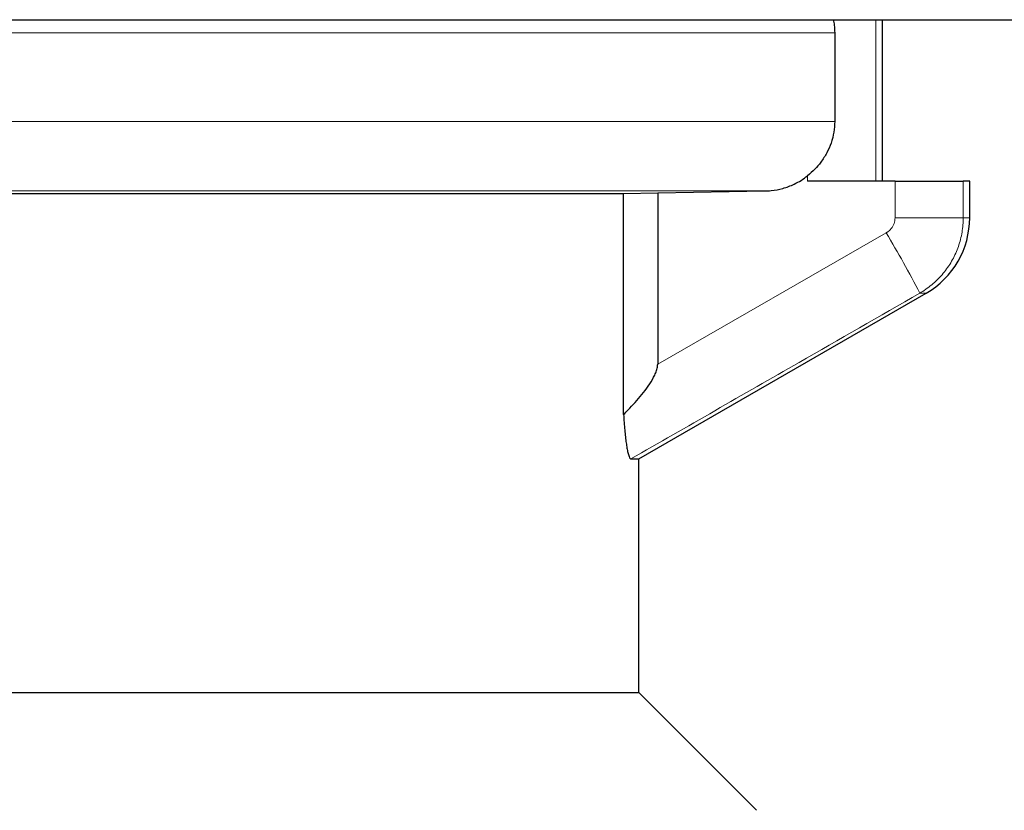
# Model space of a CAD drawing. Header units: millimetres. Extents: x 8 to 735, y 12 to 450.
# Tile 62 of 67: x 661.6 to 667.26, y 345.49 to 350.04. Entities that reach past the tile are written whole.
import ezdxf

# ---------------------------------------------------------------- set-up
doc = ezdxf.new("R2010")
doc.units = ezdxf.units.MM

msp = doc.modelspace()

# ---------------------------------------------------------------- linework, layer by layer
at = {"color": 7, "linetype": 'Continuous', "lineweight": 30}
for p, q in [((642.2766, 350.0364), (669.8405, 350.0364)), ((666.5586, 349.1094), (666.5586, 350.0364)), ((666.2831, 349.96), (666.2831, 349.4521)), ((666.6298, 349.1094), (666.1272, 349.1094)), ((666.6298, 349.1094), (667.0214, 349.1094)), ((667.0586, 349.1094), (667.0214, 349.1094)), ((667.0586, 348.8981), (667.0586, 349.1094)), ((665.266, 349.0415), (665.8821, 349.0522)), ((657.3526, 349.0381), (665.07, 349.0381)), ((665.07, 349.0381), (665.266, 349.0415)), ((665.07, 347.7674), (665.07, 349.0381)), ((665.266, 349.0415), (665.266, 348.0573)), ((665.1586, 347.5125), (666.8086, 348.4651)), ((665.1119, 347.5125), (665.1586, 347.5125)), ((665.1586, 346.1691), (665.1586, 347.5125)), ((646.9586, 346.1691), (665.1586, 346.1691)), ((665.8347, 345.4929), (665.1586, 346.1691))]:
    msp.add_line(p, q, dxfattribs=at)
at = {"color": 252, "linetype": 'Continuous', "lineweight": 0}
for p, q in [((666.5187, 350.0364), (666.5187, 349.1094)), ((666.2831, 349.96), (657.303, 349.96)), ((657.303, 349.4521), (666.2831, 349.4521)), ((666.1272, 349.1094), (666.1272, 349.1395)), ((666.6298, 348.8981), (666.6298, 349.1094)), ((667.0214, 349.1094), (667.0214, 348.8981)), ((665.8821, 349.0522), (657.3418, 349.0522)), ((666.6298, 348.8981), (667.0214, 348.8981)), ((667.0214, 348.8981), (667.0586, 348.8981)), ((665.266, 348.0573), (666.5795, 348.8115)), ((666.8086, 348.4651), (666.7719, 348.4651))]:
    msp.add_line(p, q, dxfattribs=at)
at = {"color": 7, "linetype": 'Continuous', "lineweight": 30}
msp.add_arc((666.5586, 348.8981), 0.5, 300, 0, dxfattribs=at)
at = {"color": 252, "linetype": 'Continuous', "lineweight": 0}
msp.add_arc((660.5256, 345.2236), 7.0372, 27.42699, 30.65338, dxfattribs=at)
at = {"color": 7, "linetype": 'Continuous', "lineweight": 30}
for points, knots in [([(666.2747, 350.0364), (666.2768, 350.0263), (666.2821, 350.0011), (666.2827, 349.9753), (666.2831, 349.96)], [0, 0, 0, 0, 0.405205, 1, 1, 1, 1]), ([(666.2831, 349.4521), (666.2821, 349.4313), (666.2801, 349.3889), (666.2638, 349.3278), (666.2386, 349.2698), (666.2063, 349.2194), (666.1691, 349.1752), (666.1413, 349.1515), (666.1272, 349.1395)], [0, 0, 0, 0, 0.172021, 0.349698, 0.521805, 0.698103, 0.847591, 1, 1, 1, 1]), ([(665.8821, 349.0522), (665.8941, 349.0527), (665.9287, 349.0542), (665.9744, 349.0633), (666.0181, 349.0774), (666.0535, 349.0925), (666.0906, 349.1124), (666.1149, 349.1304), (666.1272, 349.1395)], [0, 0, 0, 0, 0.136269, 0.392642, 0.5241989, 0.656732, 0.827282, 1, 1, 1, 1]), ([(665.07, 347.7674), (665.0785, 347.776), (665.101, 347.799), (665.1368, 347.8369), (665.1763, 347.882), (665.2125, 347.9298), (665.2384, 347.9718), (665.2549, 348.0065), (665.2638, 348.0318), (665.2653, 348.0492), (665.266, 348.0573)], [0, 0, 0, 0, 0.102455, 0.271036, 0.440018, 0.608349, 0.77604, 0.853884, 0.931536, 1, 1, 1, 1]), ([(665.07, 347.7674), (665.0709, 347.7519), (665.0727, 347.721), (665.0762, 347.6778), (665.0802, 347.6383), (665.0847, 347.6034), (665.0895, 347.5735), (665.095, 347.5463), (665.1013, 347.5251), (665.1072, 347.5139), (665.1106, 347.5128), (665.1119, 347.5125)], [0, 0, 0, 0, 0.1091374, 0.2186177, 0.3276684, 0.4327643, 0.5382728, 0.6432997, 0.7805038, 0.9177002, 1, 1, 1, 1])]:
    msp.add_open_spline(points, degree=3, knots=knots, dxfattribs=at)
at = {"color": 252, "linetype": 'Continuous', "lineweight": 0}
for points, knots in [([(666.5795, 348.8115), (666.5807, 348.8122), (666.5914, 348.8185), (666.6093, 348.8347), (666.6265, 348.8645), (666.6287, 348.8869), (666.6298, 348.8981)], [0, 0, 0, 0, 0.038027, 0.359151, 0.679563, 1, 1, 1, 1]), ([(667.0214, 348.8981), (667.0211, 348.8843), (667.0204, 348.8567), (667.0151, 348.8152), (667.0064, 348.7738), (666.9942, 348.7334), (666.9788, 348.6945), (666.9603, 348.6571), (666.9385, 348.621), (666.9137, 348.5869), (666.8864, 348.5552), (666.8565, 348.526), (666.824, 348.4991), (666.7954, 348.4791), (666.7775, 348.4684), (666.7719, 348.4651)], [0, 0, 0, 0, 0.079084, 0.158167, 0.239531, 0.320895, 0.399897, 0.478898, 0.560172, 0.641447, 0.720501, 0.799554, 0.880885, 0.962215, 1, 1, 1, 1]), ([(666.7719, 348.4651), (666.5407, 348.3323), (665.9874, 348.0145), (665.434, 347.6972), (665.1119, 347.5125)], [0, 0, 0, 0, 0.417939, 1, 1, 1, 1])]:
    msp.add_open_spline(points, degree=3, knots=knots, dxfattribs=at)

doc.saveas('drawing.dxf')
